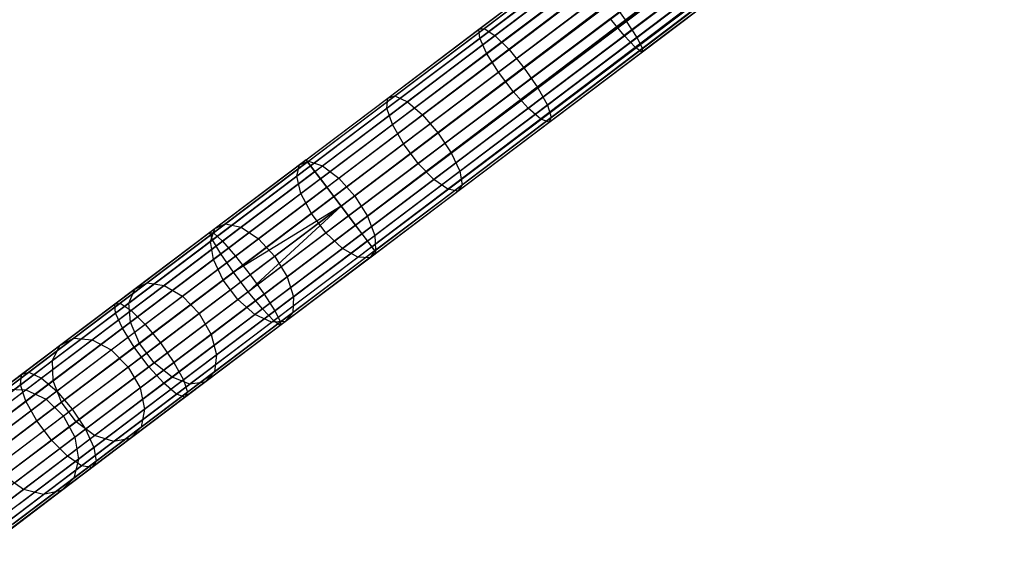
# Model space of a CAD drawing. Extents: x -189 to 189, y -189 to 189.
# Tile 11 of 256: x -140 to -123, y -107 to -98. Entities that reach past the tile are written whole.
import ezdxf

# ---------------------------------------------------------------- set-up
doc = ezdxf.new("R2010")
doc.units = 0
doc.header["$LTSCALE"] = 25.4
doc.layers.get('0').update_dxf_attribs({"linetype": 'CONTINUOUS'})

# ---------------------------------------------------------------- blocks, each defined once
blk = doc.blocks.new('CAMELEON-KENAI-C-12244_STL')
at = {"color": 0}
for p, q in [((-135.026, -100.758, -9.395), (-35.081, -25.283, -9.395)), ((-135.026, -100.758, -9.395), (-35.081, -25.283, -9.395)), ((-135.026, -100.758, -9.395), (-35.055, -25.318, -9.191)), ((-135.026, -100.758, -9.395), (-35.055, -25.318, -9.191)), ((-135, -100.793, -9.809), (-35.081, -25.283, -9.605)), ((-135, -100.793, -9.809), (-35.081, -25.283, -9.395)), ((-135, -100.793, -9.809), (-35.081, -25.283, -9.605)), ((-135, -100.793, -9.809), (-35.081, -25.283, -9.395)), ((-135, -100.793, -9.809), (-35.055, -25.318, -9.809)), ((-135, -100.793, -9.809), (-35.055, -25.318, -9.809)), ((-134.949, -100.861, -9), (-35.055, -25.318, -9.191)), ((-134.949, -100.861, -9), (-35.055, -25.318, -9.191)), ((-134.875, -100.959, -10.169), (-35.055, -25.318, -9.809)), ((-134.875, -100.959, -10.169), (-35.055, -25.318, -9.809)), ((-134.949, -100.861, -9), (-35.004, -25.386, -9)), ((-134.949, -100.861, -9), (-35.004, -25.386, -9)), ((-34.93, -25.484, -8.831), (-134.949, -100.861, -9)), ((-34.93, -25.484, -8.831), (-134.949, -100.861, -9)), ((-134.875, -100.959, -10.169), (-35.004, -25.386, -10)), ((-134.875, -100.959, -10.169), (-35.004, -25.386, -10)), ((-134.875, -100.959, -10.169), (-34.93, -25.484, -10.169)), ((-134.875, -100.959, -10.169), (-34.93, -25.484, -10.169)), ((-134.672, -101.227, -10.414), (-34.93, -25.484, -10.169)), ((-134.672, -101.227, -10.414), (-34.93, -25.484, -10.169)), ((-34.836, -25.608, -8.691), (-134.949, -100.861, -9)), ((-34.836, -25.608, -8.691), (-134.949, -100.861, -9)), ((-134.781, -101.083, -8.691), (-34.836, -25.608, -8.691)), ((-134.781, -101.083, -8.691), (-34.836, -25.608, -8.691)), ((-134.672, -101.227, -10.414), (-34.836, -25.608, -10.309)), ((-134.672, -101.227, -10.414), (-34.836, -25.608, -10.309)), ((-34.727, -25.752, -8.586), (-134.781, -101.083, -8.691)), ((-34.727, -25.752, -8.586), (-134.781, -101.083, -8.691)), ((-134.672, -101.227, -10.414), (-34.727, -25.752, -10.414)), ((-134.672, -101.227, -10.414), (-34.727, -25.752, -10.414)), ((-34.727, -25.752, -10.414), (-134.427, -101.552, -10.5)), ((-34.727, -25.752, -10.414), (-134.427, -101.552, -10.5)), ((-34.607, -25.911, -8.522), (-134.781, -101.083, -8.691)), ((-34.607, -25.911, -8.522), (-134.781, -101.083, -8.691)), ((-34.607, -25.911, -8.522), (-134.552, -101.386, -8.522)), ((-34.607, -25.911, -8.522), (-134.552, -101.386, -8.522)), ((-34.607, -25.911, -10.478), (-134.427, -101.552, -10.5)), ((-34.607, -25.911, -10.478), (-134.427, -101.552, -10.5)), ((-34.482, -26.077, -8.5), (-134.427, -101.552, -8.5)), ((-34.482, -26.077, -8.5), (-134.427, -101.552, -8.5)), ((-34.482, -26.077, -10.5), (-134.427, -101.552, -10.5)), ((-34.482, -26.077, -10.5), (-134.427, -101.552, -10.5)), ((-34.482, -26.077, -10.5), (-134.182, -101.876, -10.414)), ((-34.482, -26.077, -10.5), (-134.182, -101.876, -10.414)), ((-134.302, -101.718, -8.522), (-34.357, -26.243, -8.522)), ((-134.302, -101.718, -8.522), (-34.357, -26.243, -8.522)), ((-34.357, -26.243, -10.478), (-134.182, -101.876, -10.414)), ((-34.357, -26.243, -10.478), (-134.182, -101.876, -10.414)), ((-34.237, -26.401, -8.586), (-134.302, -101.718, -8.522)), ((-34.237, -26.401, -8.586), (-134.302, -101.718, -8.522)), ((-34.128, -26.546, -8.691), (-134.302, -101.718, -8.522)), ((-34.128, -26.546, -8.691), (-134.302, -101.718, -8.522)), ((-134.182, -101.876, -10.414), (-34.237, -26.401, -10.414)), ((-134.182, -101.876, -10.414), (-34.237, -26.401, -10.414)), ((-134.182, -101.876, -10.414), (-34.128, -26.546, -10.309)), ((-134.182, -101.876, -10.414), (-34.128, -26.546, -10.309)), ((-34.128, -26.546, -8.691), (-134.073, -102.021, -8.691)), ((-34.128, -26.546, -8.691), (-134.073, -102.021, -8.691)), ((-133.979, -102.145, -10.169), (-34.128, -26.546, -10.309)), ((-133.979, -102.145, -10.169), (-34.128, -26.546, -10.309)), ((-34.034, -26.67, -8.831), (-134.073, -102.021, -8.691)), ((-34.034, -26.67, -8.831), (-134.073, -102.021, -8.691)), ((-133.979, -102.145, -10.169), (-34.034, -26.67, -10.169)), ((-133.979, -102.145, -10.169), (-34.034, -26.67, -10.169)), ((-34.034, -26.67, -8.831), (-133.905, -102.243, -9)), ((-34.034, -26.67, -8.831), (-133.905, -102.243, -9)), ((-133.854, -102.311, -9.809), (-34.034, -26.67, -10.169)), ((-133.854, -102.311, -9.809), (-34.034, -26.67, -10.169)), ((-33.96, -26.768, -9), (-133.905, -102.243, -9)), ((-33.96, -26.768, -9), (-133.905, -102.243, -9)), ((-133.905, -102.243, -9), (-33.909, -26.836, -9.191)), ((-133.905, -102.243, -9), (-33.909, -26.836, -9.191)), ((-133.905, -102.243, -9), (-33.883, -26.87, -9.395)), ((-133.905, -102.243, -9), (-33.883, -26.87, -9.395)), ((-133.854, -102.311, -9.809), (-33.96, -26.768, -10)), ((-133.854, -102.311, -9.809), (-33.96, -26.768, -10)), ((-133.854, -102.311, -9.809), (-33.909, -26.836, -9.809)), ((-133.854, -102.311, -9.809), (-33.909, -26.836, -9.809)), ((-133.828, -102.345, -9.395), (-33.909, -26.836, -9.809)), ((-133.828, -102.345, -9.395), (-33.909, -26.836, -9.809)), ((-133.828, -102.345, -9.395), (-33.883, -26.87, -9.395)), ((-133.828, -102.345, -9.395), (-33.883, -26.87, -9.605)), ((-133.828, -102.345, -9.395), (-33.883, -26.87, -9.395)), ((-133.828, -102.345, -9.395), (-33.883, -26.87, -9.605)), ((-128.044, -97.241, -158.586), (-129.565, -98.39, -158.491)), ((-128.044, -97.241, -158.586), (-129.565, -98.39, -158.491)), ((-132.078, -98.531, -159.203), (-130.491, -97.333, -159.504)), ((-132.078, -98.531, -159.203), (-130.491, -97.333, -159.504)), ((-132.063, -98.681, -159.591), (-130.445, -97.459, -159.897)), ((-132.063, -98.681, -159.591), (-130.445, -97.459, -159.897)), ((-131.986, -98.516, -158.798), (-130.432, -97.343, -159.092)), ((-131.986, -98.516, -158.798), (-130.432, -97.343, -159.092)), ((-131.803, -98.639, -158.445), (-130.278, -97.487, -158.734)), ((-131.803, -98.639, -158.445), (-130.278, -97.487, -158.734)), ((-127.935, -97.385, -160.309), (-129.594, -98.638, -160.205)), ((-127.935, -97.385, -160.309), (-129.594, -98.638, -160.205)), ((-127.767, -97.607, -160), (-129.401, -98.842, -159.897)), ((-127.767, -97.607, -160), (-129.401, -98.842, -159.897)), ((-127.841, -97.509, -158.831), (-129.382, -98.673, -158.734)), ((-127.841, -97.509, -158.831), (-129.382, -98.673, -158.734)), ((-131.944, -98.94, -159.894), (-130.302, -97.7, -160.205)), ((-131.944, -98.94, -159.894), (-130.302, -97.7, -160.205)), ((-131.562, -98.878, -158.206), (-130.056, -97.741, -158.491)), ((-131.562, -98.878, -158.206), (-130.056, -97.741, -158.491)), ((-127.69, -97.71, -159.605), (-129.292, -98.92, -159.504)), ((-127.69, -97.71, -159.605), (-129.292, -98.92, -159.504)), ((-127.716, -97.675, -159.191), (-129.285, -98.861, -159.092)), ((-127.716, -97.675, -159.191), (-129.285, -98.861, -159.092)), ((-131.742, -99.264, -160.059), (-130.087, -98.013, -160.373)), ((-131.742, -99.264, -160.059), (-130.087, -98.013, -160.373)), ((-129.804, -98.06, -158.405), (-131.303, -99.193, -158.121)), ((-129.804, -98.06, -158.405), (-131.303, -99.193, -158.121)), ((-129.804, -98.06, -158.405), (-129.565, -98.39, -158.491)), ((-129.804, -98.06, -158.405), (-129.565, -98.39, -158.491)), ((-131.492, -99.596, -160.059), (-129.836, -98.345, -160.373)), ((-131.492, -99.596, -160.059), (-129.836, -98.345, -160.373)), ((-131.072, -99.528, -158.206), (-129.565, -98.39, -158.491)), ((-131.072, -99.528, -158.206), (-129.565, -98.39, -158.491)), ((-129.594, -98.638, -160.205), (-129.836, -98.345, -160.373)), ((-129.594, -98.638, -160.205), (-129.836, -98.345, -160.373)), ((-129.565, -98.39, -158.491), (-129.382, -98.673, -158.734)), ((-129.565, -98.39, -158.491), (-129.382, -98.673, -158.734)), ((-133.632, -99.705, -158.705), (-132.078, -98.531, -159.203)), ((-133.632, -99.705, -158.705), (-132.078, -98.531, -159.203)), ((-133.509, -99.666, -158.31), (-131.986, -98.516, -158.798)), ((-133.509, -99.666, -158.31), (-131.986, -98.516, -158.798)), ((-133.298, -99.768, -157.966), (-131.803, -98.639, -158.445)), ((-133.298, -99.768, -157.966), (-131.803, -98.639, -158.445)), ((-132.078, -98.531, -159.203), (-131.986, -98.516, -158.798)), ((-132.078, -98.531, -159.203), (-131.986, -98.516, -158.798)), ((-132.063, -98.681, -159.591), (-132.078, -98.531, -159.203)), ((-132.063, -98.681, -159.591), (-132.078, -98.531, -159.203)), ((-131.986, -98.516, -158.798), (-131.803, -98.639, -158.445)), ((-131.986, -98.516, -158.798), (-131.803, -98.639, -158.445)), ((-131.803, -98.639, -158.445), (-131.562, -98.878, -158.206)), ((-131.803, -98.639, -158.445), (-131.562, -98.878, -158.206)), ((-131.236, -99.878, -159.894), (-129.594, -98.638, -160.205)), ((-131.236, -99.878, -159.894), (-129.594, -98.638, -160.205)), ((-130.908, -99.825, -158.445), (-129.382, -98.673, -158.734)), ((-130.908, -99.825, -158.445), (-129.382, -98.673, -158.734)), ((-129.401, -98.842, -159.897), (-129.594, -98.638, -160.205)), ((-129.401, -98.842, -159.897), (-129.594, -98.638, -160.205)), ((-129.382, -98.673, -158.734), (-129.285, -98.861, -159.092)), ((-129.382, -98.673, -158.734), (-129.285, -98.861, -159.092)), ((-133.648, -99.878, -159.083), (-132.063, -98.681, -159.591)), ((-133.648, -99.878, -159.083), (-132.063, -98.681, -159.591)), ((-131.944, -98.94, -159.894), (-132.063, -98.681, -159.591)), ((-131.944, -98.94, -159.894), (-132.063, -98.681, -159.591)), ((-131.019, -100.063, -159.591), (-129.401, -98.842, -159.897)), ((-131.019, -100.063, -159.591), (-129.401, -98.842, -159.897)), ((-129.292, -98.92, -159.504), (-129.401, -98.842, -159.897)), ((-129.292, -98.92, -159.504), (-129.401, -98.842, -159.897)), ((-133.554, -100.156, -159.378), (-131.944, -98.94, -159.894)), ((-133.554, -100.156, -159.378), (-131.944, -98.94, -159.894)), ((-133.038, -99.993, -157.733), (-131.562, -98.878, -158.206)), ((-133.038, -99.993, -157.733), (-131.562, -98.878, -158.206)), ((-131.742, -99.264, -160.059), (-131.944, -98.94, -159.894)), ((-131.742, -99.264, -160.059), (-131.944, -98.94, -159.894)), ((-131.562, -98.878, -158.206), (-131.303, -99.193, -158.121)), ((-131.562, -98.878, -158.206), (-131.303, -99.193, -158.121)), ((-130.879, -100.119, -159.203), (-129.292, -98.92, -159.504)), ((-130.879, -100.119, -159.203), (-129.292, -98.92, -159.504)), ((-130.84, -100.034, -158.798), (-129.285, -98.861, -159.092)), ((-130.84, -100.034, -158.798), (-129.285, -98.861, -159.092)), ((-129.285, -98.861, -159.092), (-129.292, -98.92, -159.504)), ((-129.285, -98.861, -159.092), (-129.292, -98.92, -159.504)), ((-133.365, -100.489, -159.54), (-131.742, -99.264, -160.059)), ((-133.365, -100.489, -159.54), (-131.742, -99.264, -160.059)), ((-131.303, -99.193, -158.121), (-132.772, -100.302, -157.65)), ((-131.303, -99.193, -158.121), (-132.772, -100.302, -157.65)), ((-131.492, -99.596, -160.059), (-131.742, -99.264, -160.059)), ((-131.492, -99.596, -160.059), (-131.742, -99.264, -160.059)), ((-131.303, -99.193, -158.121), (-131.072, -99.528, -158.206)), ((-131.303, -99.193, -158.121), (-131.072, -99.528, -158.206)), ((-134.985, -100.781, -157.635), (-133.509, -99.666, -158.31)), ((-134.985, -100.781, -157.635), (-133.509, -99.666, -158.31)), ((-133.632, -99.705, -158.705), (-133.509, -99.666, -158.31)), ((-133.632, -99.705, -158.705), (-133.509, -99.666, -158.31)), ((-133.509, -99.666, -158.31), (-133.298, -99.768, -157.966)), ((-133.509, -99.666, -158.31), (-133.298, -99.768, -157.966)), ((-133.114, -100.821, -159.54), (-131.492, -99.596, -160.059)), ((-133.114, -100.821, -159.54), (-131.492, -99.596, -160.059)), ((-132.548, -100.642, -157.733), (-131.072, -99.528, -158.206)), ((-132.548, -100.642, -157.733), (-131.072, -99.528, -158.206)), ((-131.236, -99.878, -159.894), (-131.492, -99.596, -160.059)), ((-131.236, -99.878, -159.894), (-131.492, -99.596, -160.059)), ((-131.072, -99.528, -158.206), (-130.908, -99.825, -158.445)), ((-131.072, -99.528, -158.206), (-130.908, -99.825, -158.445)), ((-135.14, -100.844, -158.015), (-133.632, -99.705, -158.705)), ((-135.14, -100.844, -158.015), (-133.632, -99.705, -158.705)), ((-134.748, -100.863, -157.303), (-133.298, -99.768, -157.966)), ((-134.748, -100.863, -157.303), (-133.298, -99.768, -157.966)), ((-133.648, -99.878, -159.083), (-133.632, -99.705, -158.705)), ((-133.648, -99.878, -159.083), (-133.632, -99.705, -158.705)), ((-133.298, -99.768, -157.966), (-133.038, -99.993, -157.733)), ((-133.298, -99.768, -157.966), (-133.038, -99.993, -157.733)), ((-132.403, -100.954, -157.966), (-130.908, -99.825, -158.445)), ((-132.403, -100.954, -157.966), (-130.908, -99.825, -158.445)), ((-130.908, -99.825, -158.445), (-130.84, -100.034, -158.798)), ((-130.908, -99.825, -158.445), (-130.84, -100.034, -158.798)), ((-135.185, -101.039, -158.38), (-133.648, -99.878, -159.083)), ((-135.185, -101.039, -158.38), (-133.648, -99.878, -159.083)), ((-134.469, -101.074, -157.078), (-133.038, -99.993, -157.733)), ((-134.469, -101.074, -157.078), (-133.038, -99.993, -157.733)), ((-133.554, -100.156, -159.378), (-133.648, -99.878, -159.083)), ((-133.554, -100.156, -159.378), (-133.648, -99.878, -159.083)), ((-133.038, -99.993, -157.733), (-132.772, -100.302, -157.65)), ((-133.038, -99.993, -157.733), (-132.772, -100.302, -157.65)), ((-132.845, -101.094, -159.378), (-131.236, -99.878, -159.894)), ((-132.845, -101.094, -159.378), (-131.236, -99.878, -159.894)), ((-131.019, -100.063, -159.591), (-131.236, -99.878, -159.894)), ((-131.019, -100.063, -159.591), (-131.236, -99.878, -159.894)), ((-135.114, -101.334, -158.664), (-133.554, -100.156, -159.378)), ((-135.114, -101.334, -158.664), (-133.554, -100.156, -159.378)), ((-133.365, -100.489, -159.54), (-133.554, -100.156, -159.378)), ((-133.365, -100.489, -159.54), (-133.554, -100.156, -159.378)), ((-132.605, -101.261, -159.083), (-131.019, -100.063, -159.591)), ((-132.605, -101.261, -159.083), (-131.019, -100.063, -159.591)), ((-132.434, -101.293, -158.705), (-130.879, -100.119, -159.203)), ((-132.434, -101.293, -158.705), (-130.879, -100.119, -159.203)), ((-132.362, -101.184, -158.31), (-130.84, -100.034, -158.798)), ((-132.362, -101.184, -158.31), (-130.84, -100.034, -158.798)), ((-130.879, -100.119, -159.203), (-131.019, -100.063, -159.591)), ((-130.879, -100.119, -159.203), (-131.019, -100.063, -159.591)), ((-130.84, -100.034, -158.798), (-130.879, -100.119, -159.203)), ((-130.84, -100.034, -158.798), (-130.879, -100.119, -159.203)), ((-132.772, -100.302, -157.65), (-134.197, -101.378, -156.998)), ((-132.772, -100.302, -157.65), (-134.197, -101.378, -156.998)), ((-132.772, -100.302, -157.65), (-132.548, -100.642, -157.733)), ((-132.772, -100.302, -157.65), (-132.548, -100.642, -157.733)), ((-134.937, -101.677, -158.82), (-133.365, -100.489, -159.54)), ((-134.937, -101.677, -158.82), (-133.365, -100.489, -159.54)), ((-133.114, -100.821, -159.54), (-133.365, -100.489, -159.54)), ((-133.114, -100.821, -159.54), (-133.365, -100.489, -159.54)), ((-133.979, -101.723, -157.078), (-132.548, -100.642, -157.733)), ((-133.979, -101.723, -157.078), (-132.548, -100.642, -157.733)), ((-132.548, -100.642, -157.733), (-132.403, -100.954, -157.966)), ((-132.548, -100.642, -157.733), (-132.403, -100.954, -157.966)), ((-135.026, -100.758, -9.395), (-136.669, -101.998, -9.501)), ((-135.026, -100.758, -9.395), (-136.669, -101.998, -9.501)), ((-134.949, -100.861, -9), (-136.624, -102.125, -9.108)), ((-134.949, -100.861, -9), (-136.624, -102.125, -9.108)), ((-135, -100.793, -9.809), (-136.609, -102.007, -9.912)), ((-135, -100.793, -9.809), (-136.609, -102.007, -9.912)), ((-136.585, -101.935, -157.14), (-135.14, -100.844, -158.015)), ((-136.585, -101.935, -157.14), (-135.14, -100.844, -158.015)), ((-136.4, -101.85, -156.777), (-134.985, -100.781, -157.635)), ((-136.4, -101.85, -156.777), (-134.985, -100.781, -157.635)), ((-135.185, -101.039, -158.38), (-135.14, -100.844, -158.015)), ((-135.185, -101.039, -158.38), (-135.14, -100.844, -158.015)), ((-135.14, -100.844, -158.015), (-134.985, -100.781, -157.635)), ((-135.14, -100.844, -158.015), (-134.985, -100.781, -157.635)), ((-135, -100.793, -9.809), (-135.026, -100.758, -9.395)), ((-135.026, -100.758, -9.395), (-134.949, -100.861, -9)), ((-135.026, -100.758, -9.395), (-134.949, -100.861, -9)), ((-135, -100.793, -9.809), (-135.026, -100.758, -9.395)), ((-134.875, -100.959, -10.169), (-135, -100.793, -9.809)), ((-134.875, -100.959, -10.169), (-135, -100.793, -9.809)), ((-134.985, -100.781, -157.635), (-134.748, -100.863, -157.303)), ((-134.985, -100.781, -157.635), (-134.748, -100.863, -157.303)), ((-134.949, -100.861, -9), (-134.781, -101.083, -8.691)), ((-134.949, -100.861, -9), (-134.781, -101.083, -8.691)), ((-134.687, -102.008, -158.82), (-133.114, -100.821, -159.54)), ((-134.687, -102.008, -158.82), (-133.114, -100.821, -159.54)), ((-132.845, -101.094, -159.378), (-133.114, -100.821, -159.54)), ((-132.845, -101.094, -159.378), (-133.114, -100.821, -159.54)), ((-134.875, -100.959, -10.169), (-136.454, -102.151, -10.271)), ((-134.875, -100.959, -10.169), (-136.454, -102.151, -10.271)), ((-136.137, -101.912, -156.461), (-134.748, -100.863, -157.303)), ((-136.137, -101.912, -156.461), (-134.748, -100.863, -157.303)), ((-134.672, -101.227, -10.414), (-134.875, -100.959, -10.169)), ((-134.672, -101.227, -10.414), (-134.875, -100.959, -10.169)), ((-134.748, -100.863, -157.303), (-134.469, -101.074, -157.078)), ((-134.748, -100.863, -157.303), (-134.469, -101.074, -157.078)), ((-133.852, -102.049, -157.303), (-132.403, -100.954, -157.966)), ((-133.852, -102.049, -157.303), (-132.403, -100.954, -157.966)), ((-132.403, -100.954, -157.966), (-132.362, -101.184, -158.31)), ((-132.403, -100.954, -157.966), (-132.362, -101.184, -158.31)), ((-136.659, -102.152, -157.487), (-135.185, -101.039, -158.38)), ((-136.659, -102.152, -157.487), (-135.185, -101.039, -158.38)), ((-134.781, -101.083, -8.691), (-136.481, -102.366, -8.8)), ((-134.781, -101.083, -8.691), (-136.481, -102.366, -8.8)), ((-135.841, -102.11, -156.247), (-134.469, -101.074, -157.078)), ((-135.841, -102.11, -156.247), (-134.469, -101.074, -157.078)), ((-135.114, -101.334, -158.664), (-135.185, -101.039, -158.38)), ((-135.114, -101.334, -158.664), (-135.185, -101.039, -158.38)), ((-134.781, -101.083, -8.691), (-134.552, -101.386, -8.522)), ((-134.781, -101.083, -8.691), (-134.552, -101.386, -8.522)), ((-134.469, -101.074, -157.078), (-134.197, -101.378, -156.998)), ((-134.469, -101.074, -157.078), (-134.197, -101.378, -156.998)), ((-134.405, -102.272, -158.664), (-132.845, -101.094, -159.378)), ((-134.405, -102.272, -158.664), (-132.845, -101.094, -159.378)), ((-133.839, -102.299, -157.635), (-132.362, -101.184, -158.31)), ((-133.839, -102.299, -157.635), (-132.362, -101.184, -158.31)), ((-132.605, -101.261, -159.083), (-132.845, -101.094, -159.378)), ((-132.605, -101.261, -159.083), (-132.845, -101.094, -159.378)), ((-132.362, -101.184, -158.31), (-132.434, -101.293, -158.705)), ((-132.362, -101.184, -158.31), (-132.434, -101.293, -158.705)), ((-136.609, -102.463, -157.758), (-135.114, -101.334, -158.664)), ((-136.609, -102.463, -157.758), (-135.114, -101.334, -158.664)), ((-134.672, -101.227, -10.414), (-136.231, -102.405, -10.514)), ((-134.672, -101.227, -10.414), (-136.231, -102.405, -10.514)), ((-134.937, -101.677, -158.82), (-135.114, -101.334, -158.664)), ((-134.937, -101.677, -158.82), (-135.114, -101.334, -158.664)), ((-134.427, -101.552, -10.5), (-134.672, -101.227, -10.414)), ((-134.427, -101.552, -10.5), (-134.672, -101.227, -10.414)), ((-134.142, -102.421, -158.38), (-132.605, -101.261, -159.083)), ((-134.142, -102.421, -158.38), (-132.605, -101.261, -159.083)), ((-133.941, -102.431, -158.015), (-132.434, -101.293, -158.705)), ((-133.941, -102.431, -158.015), (-132.434, -101.293, -158.705)), ((-132.434, -101.293, -158.705), (-132.605, -101.261, -159.083)), ((-132.434, -101.293, -158.705), (-132.605, -101.261, -159.083)), ((-134.552, -101.386, -8.522), (-136.266, -102.68, -8.632)), ((-134.552, -101.386, -8.522), (-136.266, -102.68, -8.632)), ((-134.197, -101.378, -156.998), (-135.562, -102.409, -156.171)), ((-134.197, -101.378, -156.998), (-135.562, -102.409, -156.171)), ((-134.552, -101.386, -8.522), (-134.427, -101.552, -8.5)), ((-134.552, -101.386, -8.522), (-134.427, -101.552, -8.5)), ((-134.197, -101.378, -156.998), (-133.979, -101.723, -157.078)), ((-134.197, -101.378, -156.998), (-133.979, -101.723, -157.078)), ((-136.445, -102.815, -157.907), (-134.937, -101.677, -158.82)), ((-136.445, -102.815, -157.907), (-134.937, -101.677, -158.82)), ((-134.427, -101.552, -8.5), (-136.266, -102.68, -8.632)), ((-134.427, -101.552, -8.5), (-136.266, -102.68, -8.632)), ((-134.427, -101.552, -8.5), (-136.015, -103.012, -8.632)), ((-134.427, -101.552, -8.5), (-136.015, -103.012, -8.632)), ((-134.427, -101.552, -10.5), (-135.979, -102.724, -10.6)), ((-134.427, -101.552, -10.5), (-135.979, -102.724, -10.6)), ((-134.687, -102.008, -158.82), (-134.937, -101.677, -158.82)), ((-134.687, -102.008, -158.82), (-134.937, -101.677, -158.82)), ((-134.427, -101.552, -8.5), (-134.302, -101.718, -8.522)), ((-134.182, -101.876, -10.414), (-134.427, -101.552, -10.5)), ((-134.427, -101.552, -8.5), (-134.302, -101.718, -8.522)), ((-134.182, -101.876, -10.414), (-134.427, -101.552, -10.5)), ((-137.74, -102.862, -155.747), (-136.4, -101.85, -156.777)), ((-137.74, -102.862, -155.747), (-136.4, -101.85, -156.777)), ((-136.585, -101.935, -157.14), (-136.4, -101.85, -156.777)), ((-136.585, -101.935, -157.14), (-136.4, -101.85, -156.777)), ((-136.4, -101.85, -156.777), (-136.137, -101.912, -156.461)), ((-136.4, -101.85, -156.777), (-136.137, -101.912, -156.461)), ((-134.302, -101.718, -8.522), (-136.015, -103.012, -8.632)), ((-134.302, -101.718, -8.522), (-136.015, -103.012, -8.632)), ((-135.35, -102.759, -156.247), (-133.979, -101.723, -157.078)), ((-135.35, -102.759, -156.247), (-133.979, -101.723, -157.078)), ((-134.302, -101.718, -8.522), (-134.073, -102.021, -8.691)), ((-134.302, -101.718, -8.522), (-134.073, -102.021, -8.691)), ((-133.979, -101.723, -157.078), (-133.852, -102.049, -157.303)), ((-133.979, -101.723, -157.078), (-133.852, -102.049, -157.303)), ((-136.669, -101.998, -9.501), (-138.294, -103.225, -9.817)), ((-136.669, -101.998, -9.501), (-138.294, -103.225, -9.817)), ((-136.609, -102.007, -9.912), (-138.2, -103.209, -10.222)), ((-136.609, -102.007, -9.912), (-138.2, -103.209, -10.222)), ((-137.952, -102.968, -156.089), (-136.585, -101.935, -157.14)), ((-137.952, -102.968, -156.089), (-136.585, -101.935, -157.14)), ((-137.452, -102.905, -155.45), (-136.137, -101.912, -156.461)), ((-137.452, -102.905, -155.45), (-136.137, -101.912, -156.461)), ((-136.624, -102.125, -9.108), (-136.669, -101.998, -9.501)), ((-136.669, -101.998, -9.501), (-136.609, -102.007, -9.912)), ((-136.624, -102.125, -9.108), (-136.669, -101.998, -9.501)), ((-136.669, -101.998, -9.501), (-136.609, -102.007, -9.912)), ((-136.659, -102.152, -157.487), (-136.585, -101.935, -157.14)), ((-136.659, -102.152, -157.487), (-136.585, -101.935, -157.14)), ((-136.609, -102.007, -9.912), (-136.454, -102.151, -10.271)), ((-136.609, -102.007, -9.912), (-136.454, -102.151, -10.271)), ((-136.194, -103.147, -157.907), (-134.687, -102.008, -158.82)), ((-136.194, -103.147, -157.907), (-134.687, -102.008, -158.82)), ((-136.137, -101.912, -156.461), (-135.841, -102.11, -156.247)), ((-136.137, -101.912, -156.461), (-135.841, -102.11, -156.247)), ((-134.073, -102.021, -8.691), (-135.773, -103.304, -8.8)), ((-134.073, -102.021, -8.691), (-135.773, -103.304, -8.8)), ((-134.182, -101.876, -10.414), (-135.741, -103.054, -10.514)), ((-134.182, -101.876, -10.414), (-135.741, -103.054, -10.514)), ((-134.405, -102.272, -158.664), (-134.687, -102.008, -158.82)), ((-134.405, -102.272, -158.664), (-134.687, -102.008, -158.82)), ((-133.979, -102.145, -10.169), (-134.182, -101.876, -10.414)), ((-133.979, -102.145, -10.169), (-134.182, -101.876, -10.414)), ((-134.073, -102.021, -8.691), (-133.905, -102.243, -9)), ((-134.073, -102.021, -8.691), (-133.905, -102.243, -9)), ((-136.624, -102.125, -9.108), (-138.28, -103.376, -9.43)), ((-136.624, -102.125, -9.108), (-138.28, -103.376, -9.43)), ((-138.053, -103.205, -156.415), (-136.659, -102.152, -157.487)), ((-138.053, -103.205, -156.415), (-136.659, -102.152, -157.487)), ((-136.454, -102.151, -10.271), (-138.016, -103.331, -10.574)), ((-136.454, -102.151, -10.271), (-138.016, -103.331, -10.574)), ((-137.139, -103.09, -155.248), (-135.841, -102.11, -156.247)), ((-137.139, -103.09, -155.248), (-135.841, -102.11, -156.247)), ((-136.609, -102.463, -157.758), (-136.659, -102.152, -157.487)), ((-136.609, -102.463, -157.758), (-136.659, -102.152, -157.487)), ((-136.481, -102.366, -8.8), (-136.624, -102.125, -9.108)), ((-136.481, -102.366, -8.8), (-136.624, -102.125, -9.108)), ((-136.454, -102.151, -10.271), (-136.231, -102.405, -10.514)), ((-136.454, -102.151, -10.271), (-136.231, -102.405, -10.514)), ((-135.841, -102.11, -156.247), (-135.562, -102.409, -156.171)), ((-135.841, -102.11, -156.247), (-135.562, -102.409, -156.171)), ((-133.979, -102.145, -10.169), (-135.558, -103.337, -10.271)), ((-133.979, -102.145, -10.169), (-135.558, -103.337, -10.271)), ((-135.241, -103.098, -156.461), (-133.852, -102.049, -157.303)), ((-135.241, -103.098, -156.461), (-133.852, -102.049, -157.303)), ((-133.854, -102.311, -9.809), (-133.979, -102.145, -10.169)), ((-133.854, -102.311, -9.809), (-133.979, -102.145, -10.169)), ((-133.852, -102.049, -157.303), (-133.839, -102.299, -157.635)), ((-133.852, -102.049, -157.303), (-133.839, -102.299, -157.635)), ((-136.481, -102.366, -8.8), (-138.163, -103.636, -9.127)), ((-136.481, -102.366, -8.8), (-138.163, -103.636, -9.127)), ((-136.266, -102.68, -8.632), (-136.481, -102.366, -8.8)), ((-136.266, -102.68, -8.632), (-136.481, -102.366, -8.8)), ((-135.901, -103.401, -157.758), (-134.405, -102.272, -158.664)), ((-135.901, -103.401, -157.758), (-134.405, -102.272, -158.664)), ((-133.905, -102.243, -9), (-135.58, -103.507, -9.108)), ((-133.905, -102.243, -9), (-135.58, -103.507, -9.108)), ((-133.828, -102.345, -9.395), (-135.47, -103.586, -9.501)), ((-133.828, -102.345, -9.395), (-135.47, -103.586, -9.501)), ((-133.854, -102.311, -9.809), (-135.462, -103.525, -9.912)), ((-133.854, -102.311, -9.809), (-135.462, -103.525, -9.912)), ((-135.254, -103.368, -156.777), (-133.839, -102.299, -157.635)), ((-135.254, -103.368, -156.777), (-133.839, -102.299, -157.635)), ((-134.142, -102.421, -158.38), (-134.405, -102.272, -158.664)), ((-134.142, -102.421, -158.38), (-134.405, -102.272, -158.664)), ((-133.839, -102.299, -157.635), (-133.941, -102.431, -158.015)), ((-133.839, -102.299, -157.635), (-133.941, -102.431, -158.015)), ((-133.905, -102.243, -9), (-133.828, -102.345, -9.395)), ((-133.905, -102.243, -9), (-133.828, -102.345, -9.395)), ((-133.828, -102.345, -9.395), (-133.854, -102.311, -9.809)), ((-133.828, -102.345, -9.395), (-133.854, -102.311, -9.809)), ((-138.025, -103.532, -156.67), (-136.609, -102.463, -157.758)), ((-138.025, -103.532, -156.67), (-136.609, -102.463, -157.758)), ((-136.231, -102.405, -10.514), (-137.774, -103.57, -10.814)), ((-136.231, -102.405, -10.514), (-137.774, -103.57, -10.814)), ((-135.562, -102.409, -156.171), (-136.855, -103.385, -155.177)), ((-135.562, -102.409, -156.171), (-136.855, -103.385, -155.177)), ((-136.445, -102.815, -157.907), (-136.609, -102.463, -157.758)), ((-136.445, -102.815, -157.907), (-136.609, -102.463, -157.758)), ((-136.231, -102.405, -10.514), (-135.979, -102.724, -10.6)), ((-136.231, -102.405, -10.514), (-135.979, -102.724, -10.6)), ((-135.615, -103.534, -157.487), (-134.142, -102.421, -158.38)), ((-135.615, -103.534, -157.487), (-134.142, -102.421, -158.38)), ((-135.562, -102.409, -156.171), (-135.35, -102.759, -156.247)), ((-135.562, -102.409, -156.171), (-135.35, -102.759, -156.247)), ((-135.386, -103.522, -157.14), (-133.941, -102.431, -158.015)), ((-135.386, -103.522, -157.14), (-133.941, -102.431, -158.015)), ((-133.941, -102.431, -158.015), (-134.142, -102.421, -158.38)), ((-133.941, -102.431, -158.015), (-134.142, -102.421, -158.38)), ((-136.266, -102.68, -8.632), (-137.962, -103.96, -8.961)), ((-136.266, -102.68, -8.632), (-137.962, -103.96, -8.961)), ((-136.015, -103.012, -8.632), (-136.266, -102.68, -8.632)), ((-136.015, -103.012, -8.632), (-136.266, -102.68, -8.632)), ((-138.991, -103.806, -154.555), (-137.74, -102.862, -155.747)), ((-138.991, -103.806, -154.555), (-137.74, -102.862, -155.747)), ((-137.952, -102.968, -156.089), (-137.74, -102.862, -155.747)), ((-137.952, -102.968, -156.089), (-137.74, -102.862, -155.747)), ((-137.872, -103.893, -156.809), (-136.445, -102.815, -157.907)), ((-137.872, -103.893, -156.809), (-136.445, -102.815, -157.907)), ((-137.74, -102.862, -155.747), (-137.452, -102.905, -155.45)), ((-137.74, -102.862, -155.747), (-137.452, -102.905, -155.45)), ((-137.515, -103.883, -10.898), (-135.979, -102.724, -10.6)), ((-137.515, -103.883, -10.898), (-135.979, -102.724, -10.6)), ((-136.649, -103.739, -155.248), (-135.35, -102.759, -156.247)), ((-136.649, -103.739, -155.248), (-135.35, -102.759, -156.247)), ((-136.194, -103.147, -157.907), (-136.445, -102.815, -157.907)), ((-136.194, -103.147, -157.907), (-136.445, -102.815, -157.907)), ((-135.979, -102.724, -10.6), (-135.741, -103.054, -10.514)), ((-135.979, -102.724, -10.6), (-135.741, -103.054, -10.514)), ((-135.35, -102.759, -156.247), (-135.241, -103.098, -156.461)), ((-135.35, -102.759, -156.247), (-135.241, -103.098, -156.461)), ((-139.229, -103.932, -154.871), (-137.952, -102.968, -156.089)), ((-139.229, -103.932, -154.871), (-137.952, -102.968, -156.089)), ((-138.68, -103.832, -154.279), (-137.452, -102.905, -155.45)), ((-138.68, -103.832, -154.279), (-137.452, -102.905, -155.45)), ((-138.053, -103.205, -156.415), (-137.952, -102.968, -156.089)), ((-138.053, -103.205, -156.415), (-137.952, -102.968, -156.089)), ((-136.015, -103.012, -8.632), (-137.711, -104.292, -8.961)), ((-136.015, -103.012, -8.632), (-137.711, -104.292, -8.961)), ((-137.452, -102.905, -155.45), (-137.139, -103.09, -155.248)), ((-137.452, -102.905, -155.45), (-137.139, -103.09, -155.248)), ((-135.773, -103.304, -8.8), (-136.015, -103.012, -8.632)), ((-135.773, -103.304, -8.8), (-136.015, -103.012, -8.632)), ((-138.2, -103.209, -10.222), (-139.758, -104.386, -10.733)), ((-138.2, -103.209, -10.222), (-139.758, -104.386, -10.733)), ((-139.355, -104.188, -155.173), (-138.053, -103.205, -156.415)), ((-139.355, -104.188, -155.173), (-138.053, -103.205, -156.415)), ((-138.352, -104.006, -154.092), (-137.139, -103.09, -155.248)), ((-138.352, -104.006, -154.092), (-137.139, -103.09, -155.248)), ((-138.294, -103.225, -9.817), (-138.2, -103.209, -10.222)), ((-138.294, -103.225, -9.817), (-138.2, -103.209, -10.222)), ((-138.2, -103.209, -10.222), (-138.016, -103.331, -10.574)), ((-138.2, -103.209, -10.222), (-138.016, -103.331, -10.574)), ((-138.025, -103.532, -156.67), (-138.053, -103.205, -156.415)), ((-138.025, -103.532, -156.67), (-138.053, -103.205, -156.415)), ((-137.622, -104.225, -156.809), (-136.194, -103.147, -157.907)), ((-137.622, -104.225, -156.809), (-136.194, -103.147, -157.907)), ((-135.741, -103.054, -10.514), (-137.284, -104.219, -10.814)), ((-135.741, -103.054, -10.514), (-137.284, -104.219, -10.814)), ((-137.139, -103.09, -155.248), (-136.855, -103.385, -155.177)), ((-137.139, -103.09, -155.248), (-136.855, -103.385, -155.177)), ((-136.556, -104.091, -155.45), (-135.241, -103.098, -156.461)), ((-136.556, -104.091, -155.45), (-135.241, -103.098, -156.461)), ((-135.901, -103.401, -157.758), (-136.194, -103.147, -157.907)), ((-135.901, -103.401, -157.758), (-136.194, -103.147, -157.907)), ((-135.741, -103.054, -10.514), (-135.558, -103.337, -10.271)), ((-135.741, -103.054, -10.514), (-135.558, -103.337, -10.271)), ((-135.241, -103.098, -156.461), (-135.254, -103.368, -156.777)), ((-135.241, -103.098, -156.461), (-135.254, -103.368, -156.777)), ((-138.28, -103.376, -9.43), (-139.902, -104.601, -9.962)), ((-138.28, -103.376, -9.43), (-139.902, -104.601, -9.962)), ((-138.294, -103.225, -9.817), (-139.884, -104.427, -10.339)), ((-138.294, -103.225, -9.817), (-139.884, -104.427, -10.339)), ((-138.016, -103.331, -10.574), (-139.546, -104.486, -11.077)), ((-138.016, -103.331, -10.574), (-139.546, -104.486, -11.077)), ((-138.28, -103.376, -9.43), (-138.294, -103.225, -9.817)), ((-138.28, -103.376, -9.43), (-138.294, -103.225, -9.817)), ((-138.163, -103.636, -9.127), (-138.28, -103.376, -9.43)), ((-138.163, -103.636, -9.127), (-138.28, -103.376, -9.43)), ((-138.016, -103.331, -10.574), (-137.774, -103.57, -10.814)), ((-138.016, -103.331, -10.574), (-137.774, -103.57, -10.814)), ((-135.773, -103.304, -8.8), (-137.455, -104.575, -9.127)), ((-135.773, -103.304, -8.8), (-137.455, -104.575, -9.127)), ((-135.558, -103.337, -10.271), (-137.121, -104.517, -10.574)), ((-135.558, -103.337, -10.271), (-137.121, -104.517, -10.574)), ((-136.593, -104.379, -155.747), (-135.254, -103.368, -156.777)), ((-136.593, -104.379, -155.747), (-135.254, -103.368, -156.777)), ((-135.58, -103.507, -9.108), (-135.773, -103.304, -8.8)), ((-135.58, -103.507, -9.108), (-135.773, -103.304, -8.8)), ((-135.558, -103.337, -10.271), (-135.462, -103.525, -9.912)), ((-135.558, -103.337, -10.271), (-135.462, -103.525, -9.912)), ((-135.254, -103.368, -156.777), (-135.386, -103.522, -157.14)), ((-135.254, -103.368, -156.777), (-135.386, -103.522, -157.14)), ((-139.347, -104.53, -155.409), (-138.025, -103.532, -156.67)), ((-139.347, -104.53, -155.409), (-138.025, -103.532, -156.67)), ((-136.855, -103.385, -155.177), (-138.062, -104.297, -154.026)), ((-136.855, -103.385, -155.177), (-138.062, -104.297, -154.026)), ((-137.872, -103.893, -156.809), (-138.025, -103.532, -156.67)), ((-137.872, -103.893, -156.809), (-138.025, -103.532, -156.67)), ((-137.316, -104.47, -156.67), (-135.901, -103.401, -157.758)), ((-137.316, -104.47, -156.67), (-135.901, -103.401, -157.758)), ((-135.58, -103.507, -9.108), (-137.237, -104.759, -9.43)), ((-135.58, -103.507, -9.108), (-137.237, -104.759, -9.43)), ((-135.462, -103.525, -9.912), (-137.054, -104.727, -10.222)), ((-135.462, -103.525, -9.912), (-137.054, -104.727, -10.222)), ((-137.009, -104.587, -156.415), (-135.615, -103.534, -157.487)), ((-137.009, -104.587, -156.415), (-135.615, -103.534, -157.487)), ((-136.855, -103.385, -155.177), (-136.649, -103.739, -155.248)), ((-136.855, -103.385, -155.177), (-136.649, -103.739, -155.248)), ((-136.754, -104.555, -156.089), (-135.386, -103.522, -157.14)), ((-136.754, -104.555, -156.089), (-135.386, -103.522, -157.14)), ((-135.615, -103.534, -157.487), (-135.901, -103.401, -157.758)), ((-135.615, -103.534, -157.487), (-135.901, -103.401, -157.758)), ((-135.386, -103.522, -157.14), (-135.615, -103.534, -157.487)), ((-135.386, -103.522, -157.14), (-135.615, -103.534, -157.487)), ((-135.47, -103.586, -9.501), (-135.58, -103.507, -9.108)), ((-135.47, -103.586, -9.501), (-135.58, -103.507, -9.108)), ((-135.462, -103.525, -9.912), (-135.47, -103.586, -9.501)), ((-135.462, -103.525, -9.912), (-135.47, -103.586, -9.501)), ((-138.163, -103.636, -9.127), (-139.809, -104.88, -9.668)), ((-138.163, -103.636, -9.127), (-139.809, -104.88, -9.668)), ((-137.774, -103.57, -10.814), (-139.284, -104.71, -11.309)), ((-137.774, -103.57, -10.814), (-139.284, -104.71, -11.309)), ((-137.962, -103.96, -8.961), (-138.163, -103.636, -9.127)), ((-137.962, -103.96, -8.961), (-138.163, -103.636, -9.127)), ((-137.774, -103.57, -10.814), (-137.515, -103.883, -10.898)), ((-137.774, -103.57, -10.814), (-137.515, -103.883, -10.898)), ((-135.47, -103.586, -9.501), (-137.095, -104.813, -9.817)), ((-135.47, -103.586, -9.501), (-137.095, -104.813, -9.817)), ((-140.14, -104.674, -153.211), (-138.991, -103.806, -154.555)), ((-140.14, -104.674, -153.211), (-138.991, -103.806, -154.555)), ((-139.809, -104.684, -152.961), (-138.68, -103.832, -154.279)), ((-139.809, -104.684, -152.961), (-138.68, -103.832, -154.279)), ((-139.229, -103.932, -154.871), (-138.991, -103.806, -154.555)), ((-139.229, -103.932, -154.871), (-138.991, -103.806, -154.555)), ((-139.018, -105.019, -11.392), (-137.515, -103.883, -10.898)), ((-139.018, -105.019, -11.392), (-137.515, -103.883, -10.898)), ((-138.991, -103.806, -154.555), (-138.68, -103.832, -154.279)), ((-138.991, -103.806, -154.555), (-138.68, -103.832, -154.279)), ((-138.68, -103.832, -154.279), (-138.352, -104.006, -154.092)), ((-138.68, -103.832, -154.279), (-138.352, -104.006, -154.092)), ((-137.861, -104.655, -154.092), (-136.649, -103.739, -155.248)), ((-137.861, -104.655, -154.092), (-136.649, -103.739, -155.248)), ((-137.515, -103.883, -10.898), (-137.284, -104.219, -10.814)), ((-137.515, -103.883, -10.898), (-137.284, -104.219, -10.814)), ((-136.649, -103.739, -155.248), (-136.556, -104.091, -155.45)), ((-136.649, -103.739, -155.248), (-136.556, -104.091, -155.45)), ((-140.403, -104.818, -153.499), (-139.229, -103.932, -154.871)), ((-140.403, -104.818, -153.499), (-139.229, -103.932, -154.871)), ((-137.962, -103.96, -8.961), (-139.621, -105.214, -9.507)), ((-137.962, -103.96, -8.961), (-139.621, -105.214, -9.507)), ((-139.466, -104.847, -152.79), (-138.352, -104.006, -154.092)), ((-139.466, -104.847, -152.79), (-138.352, -104.006, -154.092)), ((-139.355, -104.188, -155.173), (-139.229, -103.932, -154.871)), ((-139.355, -104.188, -155.173), (-139.229, -103.932, -154.871)), ((-139.205, -104.899, -155.539), (-137.872, -103.893, -156.809)), ((-139.205, -104.899, -155.539), (-137.872, -103.893, -156.809)), ((-138.352, -104.006, -154.092), (-138.062, -104.297, -154.026)), ((-138.352, -104.006, -154.092), (-138.062, -104.297, -154.026)), ((-137.711, -104.292, -8.961), (-137.962, -103.96, -8.961)), ((-137.711, -104.292, -8.961), (-137.962, -103.96, -8.961)), ((-137.622, -104.225, -156.809), (-137.872, -103.893, -156.809)), ((-137.622, -104.225, -156.809), (-137.872, -103.893, -156.809)), ((-140.552, -105.092, -153.775), (-139.355, -104.188, -155.173)), ((-140.552, -105.092, -153.775), (-139.355, -104.188, -155.173)), ((-139.347, -104.53, -155.409), (-139.355, -104.188, -155.173)), ((-139.347, -104.53, -155.409), (-139.355, -104.188, -155.173)), ((-137.284, -104.219, -10.814), (-138.794, -105.359, -11.309)), ((-137.284, -104.219, -10.814), (-138.794, -105.359, -11.309)), ((-137.784, -105.018, -154.279), (-136.556, -104.091, -155.45)), ((-137.784, -105.018, -154.279), (-136.556, -104.091, -155.45)), ((-137.284, -104.219, -10.814), (-137.121, -104.517, -10.574)), ((-137.284, -104.219, -10.814), (-137.121, -104.517, -10.574)), ((-136.556, -104.091, -155.45), (-136.593, -104.379, -155.747)), ((-136.556, -104.091, -155.45), (-136.593, -104.379, -155.747)), ((-139.758, -104.386, -10.733), (-141.266, -105.525, -11.442)), ((-139.758, -104.386, -10.733), (-141.266, -105.525, -11.442)), ((-139.884, -104.427, -10.339), (-139.758, -104.386, -10.733)), ((-139.884, -104.427, -10.339), (-139.758, -104.386, -10.733)), ((-139.758, -104.386, -10.733), (-139.546, -104.486, -11.077)), ((-139.758, -104.386, -10.733), (-139.546, -104.486, -11.077)), ((-137.711, -104.292, -8.961), (-139.371, -105.546, -9.507)), ((-137.711, -104.292, -8.961), (-139.371, -105.546, -9.507)), ((-138.062, -104.297, -154.026), (-139.171, -105.134, -152.73)), ((-138.062, -104.297, -154.026), (-139.171, -105.134, -152.73)), ((-138.954, -105.231, -155.539), (-137.622, -104.225, -156.809)), ((-138.954, -105.231, -155.539), (-137.622, -104.225, -156.809)), ((-138.062, -104.297, -154.026), (-137.861, -104.655, -154.092)), ((-138.062, -104.297, -154.026), (-137.861, -104.655, -154.092)), ((-137.844, -105.324, -154.555), (-136.593, -104.379, -155.747)), ((-137.844, -105.324, -154.555), (-136.593, -104.379, -155.747)), ((-137.455, -104.575, -9.127), (-137.711, -104.292, -8.961)), ((-137.455, -104.575, -9.127), (-137.711, -104.292, -8.961)), ((-137.316, -104.47, -156.67), (-137.622, -104.225, -156.809)), ((-137.316, -104.47, -156.67), (-137.622, -104.225, -156.809)), ((-136.593, -104.379, -155.747), (-136.754, -104.555, -156.089)), ((-136.593, -104.379, -155.747), (-136.754, -104.555, -156.089)), ((-139.884, -104.427, -10.339), (-141.424, -105.589, -11.063)), ((-139.884, -104.427, -10.339), (-141.424, -105.589, -11.063)), ((-139.546, -104.486, -11.077), (-141.026, -105.604, -11.772)), ((-139.546, -104.486, -11.077), (-141.026, -105.604, -11.772)), ((-140.561, -105.448, -153.99), (-139.347, -104.53, -155.409)), ((-140.561, -105.448, -153.99), (-139.347, -104.53, -155.409)), ((-139.902, -104.601, -9.962), (-139.884, -104.427, -10.339)), ((-139.902, -104.601, -9.962), (-139.884, -104.427, -10.339)), ((-139.546, -104.486, -11.077), (-139.284, -104.71, -11.309)), ((-139.546, -104.486, -11.077), (-139.284, -104.71, -11.309)), ((-139.205, -104.899, -155.539), (-139.347, -104.53, -155.409)), ((-139.205, -104.899, -155.539), (-139.347, -104.53, -155.409)), ((-137.121, -104.517, -10.574), (-138.65, -105.672, -11.077)), ((-137.121, -104.517, -10.574), (-138.65, -105.672, -11.077)), ((-138.638, -105.468, -155.409), (-137.316, -104.47, -156.67)), ((-138.638, -105.468, -155.409), (-137.316, -104.47, -156.67)), ((-138.031, -105.519, -154.871), (-136.754, -104.555, -156.089)), ((-138.031, -105.519, -154.871), (-136.754, -104.555, -156.089)), ((-137.009, -104.587, -156.415), (-137.316, -104.47, -156.67)), ((-137.009, -104.587, -156.415), (-137.316, -104.47, -156.67)), ((-137.121, -104.517, -10.574), (-137.054, -104.727, -10.222)), ((-137.121, -104.517, -10.574), (-137.054, -104.727, -10.222)), ((-136.754, -104.555, -156.089), (-137.009, -104.587, -156.415)), ((-136.754, -104.555, -156.089), (-137.009, -104.587, -156.415)), ((-139.902, -104.601, -9.962), (-141.472, -105.787, -10.7)), ((-139.902, -104.601, -9.962), (-141.472, -105.787, -10.7)), ((-140.826, -105.453, -151.507), (-139.809, -104.684, -152.961)), ((-140.826, -105.453, -151.507), (-139.809, -104.684, -152.961)), ((-139.284, -104.71, -11.309), (-140.746, -105.814, -11.997)), ((-139.284, -104.71, -11.309), (-140.746, -105.814, -11.997)), ((-140.14, -104.674, -153.211), (-139.809, -104.684, -152.961)), ((-140.14, -104.674, -153.211), (-139.809, -104.684, -152.961)), ((-139.809, -104.88, -9.668), (-139.902, -104.601, -9.962)), ((-139.809, -104.88, -9.668), (-139.902, -104.601, -9.962)), ((-139.809, -104.684, -152.961), (-139.466, -104.847, -152.79)), ((-139.809, -104.684, -152.961), (-139.466, -104.847, -152.79)), ((-139.284, -104.71, -11.309), (-139.018, -105.019, -11.392)), ((-139.284, -104.71, -11.309), (-139.018, -105.019, -11.392)), ((-137.455, -104.575, -9.127), (-139.101, -105.818, -9.668)), ((-137.455, -104.575, -9.127), (-139.101, -105.818, -9.668)), ((-138.976, -105.496, -152.79), (-137.861, -104.655, -154.092)), ((-138.976, -105.496, -152.79), (-137.861, -104.655, -154.092)), ((-137.054, -104.727, -10.222), (-138.612, -105.904, -10.733)), ((-137.054, -104.727, -10.222), (-138.612, -105.904, -10.733)), ((-138.312, -105.57, -155.173), (-137.009, -104.587, -156.415)), ((-138.312, -105.57, -155.173), (-137.009, -104.587, -156.415)), ((-137.861, -104.655, -154.092), (-137.784, -105.018, -154.279)), ((-137.861, -104.655, -154.092), (-137.784, -105.018, -154.279)), ((-137.237, -104.759, -9.43), (-137.455, -104.575, -9.127)), ((-137.237, -104.759, -9.43), (-137.455, -104.575, -9.127)), ((-137.054, -104.727, -10.222), (-137.095, -104.813, -9.817)), ((-137.054, -104.727, -10.222), (-137.095, -104.813, -9.817)), ((-139.809, -104.88, -9.668), (-141.403, -106.083, -10.417)), ((-139.809, -104.88, -9.668), (-141.403, -106.083, -10.417)), ((-140.471, -105.606, -151.356), (-139.466, -104.847, -152.79)), ((-140.471, -105.606, -151.356), (-139.466, -104.847, -152.79)), ((-139.621, -105.214, -9.507), (-139.809, -104.88, -9.668)), ((-139.621, -105.214, -9.507), (-139.809, -104.88, -9.668)), ((-139.466, -104.847, -152.79), (-139.171, -105.134, -152.73)), ((-139.466, -104.847, -152.79), (-139.171, -105.134, -152.73)), ((-137.237, -104.759, -9.43), (-138.859, -105.984, -9.962)), ((-137.237, -104.759, -9.43), (-138.859, -105.984, -9.962)), ((-137.095, -104.813, -9.817), (-138.686, -106.014, -10.339)), ((-137.095, -104.813, -9.817), (-138.686, -106.014, -10.339)), ((-137.095, -104.813, -9.817), (-137.237, -104.759, -9.43)), ((-137.095, -104.813, -9.817), (-137.237, -104.759, -9.43)), ((-140.473, -106.117, -12.076), (-139.018, -105.019, -11.392)), ((-140.473, -106.117, -12.076), (-139.018, -105.019, -11.392)), ((-140.429, -105.824, -154.108), (-139.205, -104.899, -155.539)), ((-140.429, -105.824, -154.108), (-139.205, -104.899, -155.539)), ((-138.954, -105.231, -155.539), (-139.205, -104.899, -155.539)), ((-138.954, -105.231, -155.539), (-139.205, -104.899, -155.539)), ((-139.018, -105.019, -11.392), (-138.794, -105.359, -11.309)), ((-139.018, -105.019, -11.392), (-138.794, -105.359, -11.309)), ((-138.913, -105.87, -152.961), (-137.784, -105.018, -154.279)), ((-138.913, -105.87, -152.961), (-137.784, -105.018, -154.279)), ((-137.784, -105.018, -154.279), (-137.844, -105.324, -154.555)), ((-137.784, -105.018, -154.279), (-137.844, -105.324, -154.555)), ((-139.621, -105.214, -9.507), (-141.228, -106.427, -10.262)), ((-139.621, -105.214, -9.507), (-141.228, -106.427, -10.262)), ((-140.179, -106.156, -154.108), (-138.954, -105.231, -155.539)), ((-140.179, -106.156, -154.108), (-138.954, -105.231, -155.539)), ((-139.171, -105.134, -152.73), (-140.171, -105.89, -151.302)), ((-139.171, -105.134, -152.73), (-140.171, -105.89, -151.302)), ((-139.371, -105.546, -9.507), (-139.621, -105.214, -9.507)), ((-139.371, -105.546, -9.507), (-139.621, -105.214, -9.507)), ((-139.171, -105.134, -152.73), (-138.976, -105.496, -152.79)), ((-139.171, -105.134, -152.73), (-138.976, -105.496, -152.79)), ((-138.638, -105.468, -155.409), (-138.954, -105.231, -155.539)), ((-138.638, -105.468, -155.409), (-138.954, -105.231, -155.539)), ((-138.794, -105.359, -11.309), (-140.256, -106.463, -11.997)), ((-138.794, -105.359, -11.309), (-140.256, -106.463, -11.997)), ((-138.994, -106.192, -153.211), (-137.844, -105.324, -154.555)), ((-138.994, -106.192, -153.211), (-137.844, -105.324, -154.555)), ((-138.794, -105.359, -11.309), (-138.65, -105.672, -11.077)), ((-138.794, -105.359, -11.309), (-138.65, -105.672, -11.077)), ((-137.844, -105.324, -154.555), (-138.031, -105.519, -154.871)), ((-137.844, -105.324, -154.555), (-138.031, -105.519, -154.871)), ((-139.371, -105.546, -9.507), (-140.977, -106.759, -10.262)), ((-139.371, -105.546, -9.507), (-140.977, -106.759, -10.262)), ((-139.98, -106.255, -151.356), (-138.976, -105.496, -152.79)), ((-139.98, -106.255, -151.356), (-138.976, -105.496, -152.79)), ((-139.853, -106.386, -153.99), (-138.638, -105.468, -155.409)), ((-139.853, -106.386, -153.99), (-138.638, -105.468, -155.409)), ((-139.101, -105.818, -9.668), (-139.371, -105.546, -9.507)), ((-139.101, -105.818, -9.668), (-139.371, -105.546, -9.507)), ((-139.204, -106.406, -153.499), (-138.031, -105.519, -154.871)), ((-139.204, -106.406, -153.499), (-138.031, -105.519, -154.871)), ((-138.976, -105.496, -152.79), (-138.913, -105.87, -152.961)), ((-138.976, -105.496, -152.79), (-138.913, -105.87, -152.961)), ((-138.312, -105.57, -155.173), (-138.638, -105.468, -155.409)), ((-138.312, -105.57, -155.173), (-138.638, -105.468, -155.409)), ((-138.031, -105.519, -154.871), (-138.312, -105.57, -155.173)), ((-138.031, -105.519, -154.871), (-138.312, -105.57, -155.173)), ((-138.65, -105.672, -11.077), (-140.131, -106.79, -11.772)), ((-138.65, -105.672, -11.077), (-140.131, -106.79, -11.772)), ((-139.508, -106.474, -153.775), (-138.312, -105.57, -155.173)), ((-139.508, -106.474, -153.775), (-138.312, -105.57, -155.173)), ((-138.65, -105.672, -11.077), (-138.612, -105.904, -10.733)), ((-138.65, -105.672, -11.077), (-138.612, -105.904, -10.733)), ((-139.101, -105.818, -9.668), (-140.695, -107.021, -10.417)), ((-139.101, -105.818, -9.668), (-140.695, -107.021, -10.417)), ((-138.612, -105.904, -10.733), (-140.12, -107.042, -11.442)), ((-138.612, -105.904, -10.733), (-140.12, -107.042, -11.442)), ((-139.931, -106.639, -151.507), (-138.913, -105.87, -152.961)), ((-139.931, -106.639, -151.507), (-138.913, -105.87, -152.961)), ((-138.859, -105.984, -9.962), (-139.101, -105.818, -9.668)), ((-138.859, -105.984, -9.962), (-139.101, -105.818, -9.668)), ((-138.913, -105.87, -152.961), (-138.994, -106.192, -153.211)), ((-138.913, -105.87, -152.961), (-138.994, -106.192, -153.211)), ((-138.612, -105.904, -10.733), (-138.686, -106.014, -10.339)), ((-138.612, -105.904, -10.733), (-138.686, -106.014, -10.339)), ((-138.859, -105.984, -9.962), (-140.429, -107.169, -10.7)), ((-138.859, -105.984, -9.962), (-140.429, -107.169, -10.7)), ((-138.686, -106.014, -10.339), (-140.225, -107.177, -11.063)), ((-138.686, -106.014, -10.339), (-140.225, -107.177, -11.063)), ((-138.686, -106.014, -10.339), (-138.859, -105.984, -9.962)), ((-138.686, -106.014, -10.339), (-138.859, -105.984, -9.962)), ((-139.853, -106.386, -153.99), (-140.179, -106.156, -154.108)), ((-139.853, -106.386, -153.99), (-140.179, -106.156, -154.108)), ((-140.03, -106.975, -151.731), (-138.994, -106.192, -153.211)), ((-140.03, -106.975, -151.731), (-138.994, -106.192, -153.211)), ((-138.994, -106.192, -153.211), (-139.204, -106.406, -153.499)), ((-138.994, -106.192, -153.211), (-139.204, -106.406, -153.499)), ((-140.949, -107.213, -152.425), (-139.853, -106.386, -153.99)), ((-140.949, -107.213, -152.425), (-139.853, -106.386, -153.99)), ((-140.263, -107.205, -151.988), (-139.204, -106.406, -153.499)), ((-140.263, -107.205, -151.988), (-139.204, -106.406, -153.499)), ((-139.508, -106.474, -153.775), (-139.853, -106.386, -153.99)), ((-139.508, -106.474, -153.775), (-139.853, -106.386, -153.99)), ((-139.204, -106.406, -153.499), (-139.508, -106.474, -153.775)), ((-139.204, -106.406, -153.499), (-139.508, -106.474, -153.775)), ((-140.588, -107.289, -152.234), (-139.508, -106.474, -153.775)), ((-140.588, -107.289, -152.234), (-139.508, -106.474, -153.775))]:
    blk.add_line(p, q, dxfattribs=at)

msp = doc.modelspace()

# ---------------------------------------------------------------- block references
at = {"color": 0}
msp.add_blockref('CAMELEON-KENAI-C-12244_STL', (0, 0), dxfattribs=at)

doc.saveas('drawing.dxf')
